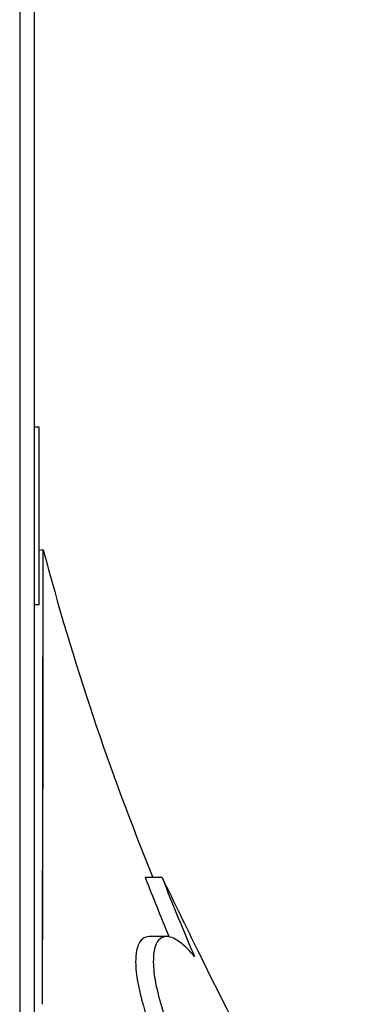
# Model space of a CAD drawing. Header units: millimetres. Extents: x 0 to 420, y -341 to 792.
# Tile 129 of 256: x 82.31 to 84.89, y 175.2 to 182.74. Entities that reach past the tile are written whole.
import ezdxf

# ---------------------------------------------------------------- set-up
doc = ezdxf.new("R2010")
doc.units = ezdxf.units.MM
doc.header["$LTSCALE"] = 23.1
doc.layers.get('0').update_dxf_attribs({"linetype": 'CONTINUOUS'})
doc.layers.add('AXES', color=7, linetype='CONTINUOUS')

msp = doc.modelspace()

# ---------------------------------------------------------------- linework, layer by layer
at = {"color": 7, "linetype": 'Continuous'}
for p, q in [((82.4249, 168.5678), (82.4249, 231.459)), ((82.3109, 184.3137), (82.3109, 171.2989)), ((82.4917, 178.6776), (82.4589, 178.6734)), ((82.4866, 175.4104), (82.4917, 178.6776)), ((82.4914, 178.4224), (82.4917, 178.6512)), ((82.4917, 178.6748), (82.4917, 178.6776)), ((82.4909, 178.0436), (82.4912, 178.2911)), ((82.4903, 177.6291), (82.4909, 178.0436)), ((82.4895, 177.1294), (82.4897, 177.2614)), ((82.4886, 176.5611), (82.4895, 177.1294)), ((82.4881, 176.2559), (82.4886, 176.5611)), ((82.4876, 175.939), (82.4881, 176.2559)), ((83.4015, 176.1694), (83.2722, 176.1694)), ((82.4867, 175.4441), (82.4876, 175.939)), ((83.4348, 175.7168), (83.3023, 175.7168)), ((83.455, 175.7142), (83.4511, 175.7236)), ((83.4551, 175.7142), (83.4512, 175.7236)), ((82.4862, 175.1979), (82.4866, 175.4104))]:
    msp.add_line(p, q, dxfattribs=at)
for points in [[(82.4912, 178.2911), (82.4913, 178.3601), (82.4914, 178.4224)], [(82.4897, 177.2614), (82.4901, 177.5116), (82.4903, 177.6291)]]:
    msp.add_lwpolyline(points, dxfattribs=at)
for centre, radius, start, end in [((102.2156, 183.8861), 20.4, 194.79243, 202.22889), ((102.6243, 183.6759), 20.757, 201.20059, 202.52668), ((102.584, 183.6679), 20.596, 201.35071, 203.17346), ((143.8407, 205.2471), 67.0702, 205.69249, 206.230158), ((127.6527, 197.236), 49.0084, 206.19337, 207.72459)]:
    msp.add_arc(centre, radius, start, end, dxfattribs=at)
for points, knots in [([(83.3023, 175.7168), (83.2851, 175.7168), (83.2444, 175.7032), (83.2068, 175.6344), (83.1943, 175.5257), (83.2059, 175.4061), (83.2299, 175.2874), (83.2691, 175.1419), (83.339, 174.9484), (83.4451, 174.7127), (83.5685, 174.4769), (83.7032, 174.2466), (83.8903, 173.9513), (84.1342, 173.6009), (84.4359, 173.2018), (84.641, 172.9457), (84.7432, 172.8207)], [0, 0, 0, 0, 0.015163, 0.034673, 0.065336, 0.111331, 0.140202, 0.172472, 0.244484, 0.321831, 0.400868, 0.479743, 0.557696, 0.709907, 0.857174, 1, 1, 1, 1]), ([(83.4348, 175.7168), (83.4178, 175.7168), (83.3775, 175.703), (83.341, 175.6339), (83.3297, 175.5251), (83.3463, 175.3688), (83.3961, 175.1716), (83.4782, 174.9474), (83.5852, 174.7119), (83.7507, 174.3981), (83.9818, 174.0241), (84.2776, 173.6006), (84.5804, 173.2017), (84.7862, 172.9457), (84.8887, 172.8207)], [0, 0, 0, 0, 0.014972, 0.034362, 0.065027, 0.111109, 0.172316, 0.244385, 0.321752, 0.400794, 0.557603, 0.709831, 0.857128, 1, 1, 1, 1]), ([(83.6497, 175.5631), (83.6164, 175.6034), (83.5565, 175.6683), (83.4721, 175.7168), (83.4348, 175.7168)], [0, 0, 0, 0, 0.583481, 1, 1, 1, 1])]:
    msp.add_open_spline(points, degree=3, knots=knots, dxfattribs=at)
at = {"layer": 'AXES', "color": 7, "linetype": 'Continuous'}
for p, q in [((82.4589, 179.6178), (82.4249, 179.6178)), ((82.4589, 178.2578), (82.4589, 179.6178)), ((82.4589, 178.2578), (82.4249, 178.2578))]:
    msp.add_line(p, q, dxfattribs=at)

doc.saveas('drawing.dxf')
